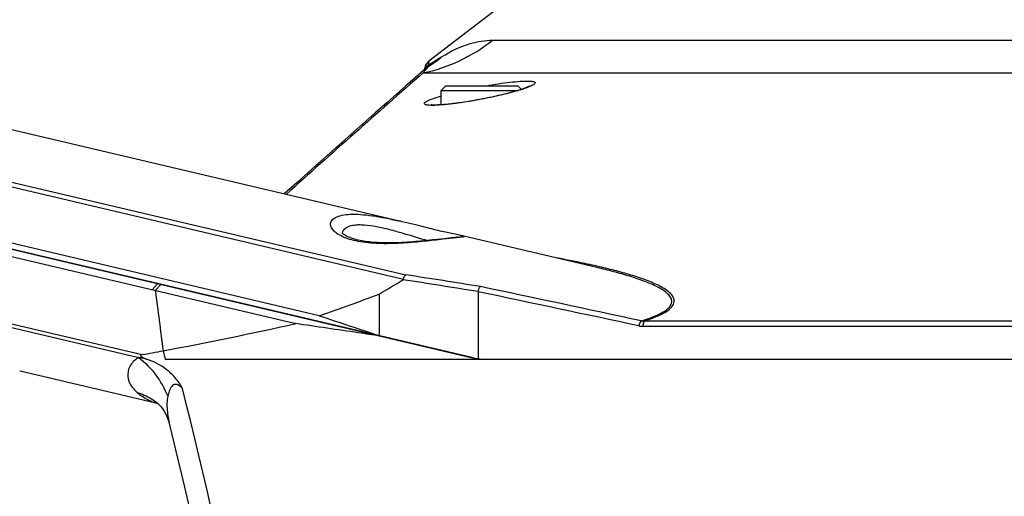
# Model space of a CAD drawing. Header units: millimetres. Extents: x 0 to 420, y 0 to 297.
# Tile 68 of 150: x 183 to 200, y 136 to 144. Entities that reach past the tile are written whole.
import ezdxf

# ---------------------------------------------------------------- set-up
doc = ezdxf.new("R2010")
doc.units = ezdxf.units.MM
doc.header["$LTSCALE"] = 23.1
doc.layers.get('0').update_dxf_attribs({"linetype": 'CONTINUOUS'})
for name, color, linetype in [('02___PRT_ALL_AXES', 7, 'CONTINUOUS'), ('DIM_PILOTEES', 7, 'CONTINUOUS'), ('FASEN', 7, 'CONTINUOUS')]:
    doc.layers.add(name, color=color, linetype=linetype)
doc.styles.get("Standard").update_dxf_attribs({"font": 'txt', "width": 0.7})
doc.dimstyles.new('DIMSTYLE_1', dxfattribs={"dimtxt": 2.5, "dimasz": 3.5, "dimexe": 2, "dimexo": 0, "dimtad": 1, "dimdec": 0, "dimlfac": 5, "dimdsep": 46, "dimtxsty": 'Standard', "dimblk": '_FILLED', "dimblk1": '_FILLED', "dimblk2": '_FILLED', "dimcen": 0, "dimazin": 2, "dimtp": 0.3, "dimtm": 0.3, "dimtfac": 1, "dimtdec": 0, "dimtofl": 0, "dimtmove": 0, "dimatfit": 3, "dimldrblk": '_FILLED', "dimfxl": 0, "dimtolj": 1, "dimarcsym": 0})

# ---------------------------------------------------------------- blocks, each defined once
blk = doc.blocks.new('_FILLED')
at = {"color": 0, "linetype": 'ByBlock'}
blk.add_solid([(0, 0), (-1, 0.1429), (-1, -0.1429)], dxfattribs=at)
blk = doc.blocks.new('*D8')
at = {"layer": 'DIM_PILOTEES', "color": 2, "linetype": 'Continuous'}
for p, q in [((176.84, 143.297), (162.375, 143.297)), ((164.375, 143.297), (164.375, 134.765)), ((164.375, 126.233), (164.375, 134.765)), ((190.247, 126.233), (162.375, 126.233))]:
    blk.add_line(p, q, dxfattribs=at)
at = {"layer": 'DIM_PILOTEES', "color": 2, "linetype": 'Continuous', "xscale": 3.5, "yscale": 3.5, "zscale": 3.5}
for p, rotation in [((164.375, 143.297), 90), ((164.375, 126.233), 270)]:
    blk.add_blockref('_FILLED', p, dxfattribs=dict(at, rotation=rotation))
at = {"layer": 'DIM_PILOTEES', "color": 2, "linetype": 'Continuous', "insert": (161.25, 135.556), "char_height": 2.5, "width": 5.625, "attachment_point": 2, "rotation": 90, "line_spacing_factor": 0.9}
blk.add_mtext('{\\ftxt;\\W0.0001;\\H0.0001;\\~}{\\ftxt;\\W1.5;\\H2.5; }{\\ftxt;\\W0.0001;\\H0.0001;\\~}', dxfattribs=at)

msp = doc.modelspace()

# ---------------------------------------------------------------- linework, layer by layer
at = {"color": 7, "linetype": 'Continuous'}
for p, q in [((191.6729, 144.1933), (190.2841, 143.1224)), ((191.3773, 143.481), (229.0084, 143.481)), ((190.2695, 143.0521), (190.5019, 143.1953)), ((190.2841, 143.1224), (190.2695, 143.0521)), ((190.2695, 143.0521), (190.3018, 143.0721)), ((190.2833, 143.1189), (190.2799, 143.1022)), ((190.3018, 143.0721), (190.3639, 143.1103)), ((175.0266, 142.8629), (189.846, 139.3734)), ((175.084, 142.9317), (189.8836, 139.4469)), ((190.2429, 143.0064), (190.0085, 142.8009)), ((190.1818, 142.9167), (230.2039, 142.9167)), ((190.2106, 143.0057), (190.2033, 142.9717)), ((190.2429, 143.0064), (190.2429, 143.0063)), ((189.8829, 142.6906), (189.7328, 142.5587)), ((190.0087, 142.8011), (189.8826, 142.6904)), ((189.7331, 142.559), (189.559, 142.4057)), ((190.4929, 142.3692), (190.4929, 142.6174)), ((189.5594, 142.406), (189.3613, 142.2314)), ((191.2072, 142.4713), (191.156, 142.4615)), ((189.3617, 142.2317), (189.1397, 142.0355)), ((189.1401, 142.0359), (188.8942, 141.8181)), ((188.3977, 138.7441), (174.8101, 141.9436)), ((174.8816, 141.823), (191.1285, 137.9974)), ((174.7587, 141.7257), (187.9928, 138.6094)), ((188.8947, 141.8185), (188.625, 141.579)), ((188.6255, 141.5794), (188.3321, 141.3182)), ((188.3327, 141.3187), (188.0158, 141.0357)), ((188.0165, 141.0363), (187.7952, 140.838)), ((191.0197, 138.024), (179.2775, 140.7889)), ((174.7587, 140.5693), (185.3525, 138.0747)), ((174.787, 140.4995), (185.2988, 138.0243)), ((190.3073, 140.0412), (190.2614, 140.0365)), ((190.351, 140.0459), (190.3073, 140.0412)), ((190.3925, 140.0504), (190.351, 140.0459)), ((190.4319, 140.0547), (190.3925, 140.0504)), ((190.487, 140.0609), (190.4319, 140.0547)), ((190.5529, 140.0683), (190.487, 140.0609)), ((190.6236, 140.0764), (190.5529, 140.0683)), ((190.671, 140.0819), (190.6236, 140.0764)), ((190.7015, 140.0855), (190.671, 140.0819)), ((190.7276, 140.0887), (190.7015, 140.0855)), ((190.7426, 140.0906), (190.7276, 140.0887)), ((190.7556, 140.0924), (190.7426, 140.0906)), ((190.7666, 140.0939), (190.7556, 140.0924)), ((193.1713, 139.572), (193.1695, 139.5725)), ((193.1764, 139.5941), (193.1746, 139.5945)), ((193.1764, 139.5942), (193.1747, 139.5946)), ((185.6195, 139.2946), (185.5254, 139.1904)), ((185.6739, 139.2818), (185.5799, 139.1776)), ((189.4291, 139.1167), (189.4291, 138.4021)), ((191.1285, 139.1566), (191.1285, 138.0046)), ((193.9915, 138.6556), (226.3942, 138.6556)), ((193.9617, 138.5616), (226.424, 138.5616)), ((189.436, 138.3996), (189.4291, 138.4021)), ((189.4566, 138.392), (189.436, 138.3996)), ((189.4564, 138.3911), (189.4378, 138.3955)), ((185.7144, 138.1415), (185.7495, 137.9974)), ((191.1285, 137.9974), (190.621, 138.1169)), ((185.4313, 137.9985), (185.2988, 138.0243)), ((185.7495, 137.9974), (229.2572, 137.9974)), ((183.2492, 137.798), (183.2592, 137.7956)), ((185.6028, 137.2556), (185.6029, 137.2554)), ((185.5888, 137.2471), (185.5889, 137.2471)), ((185.5888, 137.2471), (185.6048, 137.243)), ((185.6311, 137.2318), (185.6546, 137.2083)), ((185.6543, 137.2086), (185.6813, 137.1776)), ((185.6809, 137.1781), (185.7101, 137.139)), ((185.8267, 136.8705), (186.0084, 136.1075))]:
    msp.add_line(p, q, dxfattribs=at)
for points in [[(190.4224, 143.1463), (190.45, 143.1633), (190.5019, 143.1953)], [(190.2742, 143.0747), (190.272, 143.0638), (190.2695, 143.0521)], [(190.2799, 143.1022), (190.2782, 143.0941), (190.2763, 143.0849)], [(190.2841, 143.1224), (190.2838, 143.1215), (190.2833, 143.1189)], [(192.0046, 142.687), (192.0055, 142.6876), (192.0062, 142.6881), (192.0055, 142.6876), (192.0034, 142.6864), (192, 142.6846), (191.9954, 142.6822), (191.9896, 142.6794), (191.9826, 142.6762), (191.9745, 142.6726), (191.9653, 142.6687), (191.9549, 142.6645), (191.9435, 142.66), (191.9309, 142.6552), (191.9171, 142.6502), (191.9022, 142.6449), (191.8862, 142.6394), (191.869, 142.6337), (191.8507, 142.6278), (191.8312, 142.6216), (191.8105, 142.6153), (191.7887, 142.6087), (191.7657, 142.602), (191.7416, 142.5952), (191.7163, 142.5881), (191.6898, 142.581), (191.6622, 142.5736), (191.6335, 142.5662), (191.6036, 142.5586), (191.5727, 142.5509), (191.5406, 142.5432), (191.5074, 142.5353), (191.4732, 142.5274), (191.438, 142.5194), (191.4018, 142.5114), (191.3646, 142.5033), (191.3265, 142.4953), (191.2875, 142.4872), (191.2477, 142.4792), (191.2072, 142.4713)], [(191.156, 142.4615), (191.1146, 142.4538), (191.0761, 142.4469), (191.038, 142.4402), (191.0005, 142.4338), (190.9636, 142.4277), (190.9274, 142.4219), (190.892, 142.4163), (190.8573, 142.4111), (190.8235, 142.4061), (190.7906, 142.4015), (190.7587, 142.3972), (190.7277, 142.3931), (190.6978, 142.3894), (190.669, 142.3859), (190.6413, 142.3828), (190.6147, 142.3799), (190.5892, 142.3773), (190.5649, 142.375), (190.5418, 142.373), (190.5199, 142.3712), (190.4992, 142.3696), (190.4796, 142.3683), (190.4612, 142.3673), (190.4439, 142.3664), (190.4278, 142.3657), (190.4126, 142.3653), (190.3986, 142.365), (190.3857, 142.3649), (190.3738, 142.3649), (190.363, 142.3651), (190.3533, 142.3654), (190.3448, 142.3657), (190.3375, 142.3662), (190.3314, 142.3667), (190.3267, 142.3672), (190.3243, 142.3675)], [(190.0271, 140.3106), (189.9784, 140.3227), (189.9285, 140.335), (189.8775, 140.3474), (189.8253, 140.3599), (189.7946, 140.3671)], [(190.2513, 140.2545), (190.1656, 140.2759), (190.1207, 140.2872), (190.0271, 140.3106)], [(190.2614, 140.0365), (190.2135, 140.0316), (190.1888, 140.0292), (190.1635, 140.0268), (190.1378, 140.0244), (190.1115, 140.022), (190.0847, 140.0196), (190.0575, 140.0173), (190.0298, 140.015), (190.0016, 140.0127), (189.9729, 140.0105), (189.9438, 140.0084), (189.9142, 140.0064), (189.8841, 140.0045), (189.8536, 140.0027), (189.8227, 140.001), (189.7914, 139.9995), (189.7598, 139.9982), (189.7277, 139.997), (189.6953, 139.996), (189.6626, 139.9953), (189.6296, 139.9948), (189.5964, 139.9946), (189.5629, 139.9946), (189.5292, 139.9949), (189.4954, 139.9956), (189.4615, 139.9967), (189.4275, 139.9981), (189.3936, 139.9999), (189.3596, 140.0021), (189.3258, 140.0047), (189.2922, 140.0078), (189.2589, 140.0114), (189.2258, 140.0155), (189.1932, 140.0201), (189.1611, 140.0251), (189.1295, 140.0308), (189.0987, 140.0369), (189.0686, 140.0435), (189.0394, 140.0506), (189.0112, 140.0583), (188.9841, 140.0663), (188.9582, 140.0748), (188.9336, 140.0837), (188.9104, 140.093), (188.8886, 140.1025), (188.8685, 140.1122), (188.8502, 140.122), (188.8338, 140.1317), (188.8196, 140.1412), (188.8078, 140.15), (188.7986, 140.1579), (188.7919, 140.1645)], [(190.7328, 140.1431), (190.6925, 140.1515), (190.6703, 140.1562), (190.6467, 140.1613), (190.6216, 140.1668), (190.5951, 140.1726), (190.5672, 140.1789), (190.5379, 140.1855), (190.5071, 140.1926), (190.4748, 140.2002), (190.4412, 140.2081), (190.4061, 140.2165), (190.3695, 140.2254), (190.3315, 140.2347), (190.2921, 140.2444), (190.2513, 140.2545)], [(190.858, 140.1168), (190.8562, 140.1172), (190.846, 140.1195), (190.8353, 140.1219), (190.8237, 140.1243), (190.8113, 140.1269), (190.7328, 140.1431)], [(190.7869, 140.0972), (190.7868, 140.0972), (190.786, 140.097), (190.7844, 140.0967), (190.782, 140.0963), (190.779, 140.0958), (190.7754, 140.0952), (190.7713, 140.0946), (190.7666, 140.0939)], [(185.6028, 137.2556), (185.6127, 137.2478), (185.6311, 137.2318)], [(185.6048, 137.243), (185.6248, 137.2367), (185.6261, 137.2362)], [(185.7096, 137.1397), (185.7391, 137.0931), (185.767, 137.0404), (185.7921, 136.9821), (185.8134, 136.9201)], [(185.7386, 137.094), (185.7664, 137.0415), (185.7917, 136.9834), (185.813, 136.9215), (185.8267, 136.8705)], [(186.008, 136.1092), (186.3823, 134.5294), (186.7538, 132.9495), (187.1231, 131.3678), (187.4902, 129.7843), (187.8308, 128.3039)]]:
    msp.add_lwpolyline(points, dxfattribs=at)
for centre, radius, start, end in [((189.1215, 144.8457), 2.1516, 302.22517, 309.91004), ((190.4062, 142.964), 0.2, 127.63498, 167.97388), ((190.3912, 142.8929), 0.2004, 127.3876, 145.3435), ((190.3746, 142.8558), 0.2, 121.93801, 131.17383), ((373.3035, -65.9639), 277.7852, 131.24043, 131.888983), ((190.3902, 142.8938), 0.1991, 145.41163, 155.15202), ((188.6768, 144.2647), 2.0199, 320.07915, 320.74812), ((191.0308, 145.278), 2.7771, 287.23369, 287.96021), ((191.118, 145.0075), 2.4929, 287.96966, 288.16525), ((187.373, 130.0625), 10.5853, 76.77535, 76.96192), ((190.3115, 127.0849), 12.8331, 77.1084, 77.30825), ((176.0839, 161.7097), 26.2399, 300.56951, 301.60933), ((155.262, -82.6004), 224.6398, 80.812701, 81.146272), ((156.2302, -78.0973), 220.1318, 80.86792, 81.206224), ((178.9527, 166.5013), 29.3201, 288.79195, 290.93507), ((-2.4956, -778.4045), 937.7679, 77.9115455, 78.0842363), ((8.7202, -725.3309), 883.616, 77.9006436, 78.083965), ((173.7607, 202.1252), 65.0908, 280.582224, 282.629777), ((311.0369, 506.7976), 387.9482, 251.571393, 251.731878), ((172.8958, 206.6342), 69.6819, 280.297908, 280.600468), ((191.2489, 138.9974), 1, 256.75, 270), ((-770.4899, -92.0506), 983.6969, 12.9424213, 13.4943545)]:
    msp.add_arc(centre, radius, start, end, dxfattribs=at)
for points, knots in [([(190.1818, 142.9167), (190.3983, 142.9621), (190.8232, 143.1049), (191.2033, 143.3424), (191.3773, 143.481)], [0, 0, 0, 0, 0.4985656, 1, 1, 1, 1]), ([(190.5019, 143.1953), (190.6555, 143.2904), (190.9376, 143.4285), (191.2481, 143.481), (191.3773, 143.481)], [0, 0, 0, 0, 0.5830625, 1, 1, 1, 1]), ([(190.2688, 143.0255), (190.2695, 143.0238), (190.2649, 143.0186), (190.2602, 143.0106), (190.251, 142.9993), (190.2446, 142.9912), (190.2409, 142.9867)], [0, 0, 0, 0, 0.1190136, 0.3414026, 0.6381476, 1, 1, 1, 1]), ([(190.2695, 143.0521), (190.27, 143.0464), (190.2703, 143.0379), (190.2705, 143.0282), (190.2688, 143.0255)], [0, 0, 0, 0, 0.6396589, 1, 1, 1, 1]), ([(190.2259, 142.9685), (190.2226, 142.9646), (190.2081, 142.9473), (190.1933, 142.93), (190.1818, 142.9167)], [0, 0, 0, 0, 0.2235407, 1, 1, 1, 1]), ([(191.2645, 142.6974), (191.3361, 142.7099), (191.4738, 142.7321), (191.669, 142.7578), (191.8366, 142.7738), (191.955, 142.779), (192.0284, 142.7765), (192.0666, 142.7719), (192.0916, 142.7656), (192.1093, 142.7545), (192.1065, 142.7356), (192.0889, 142.7215), (192.0623, 142.7044), (192.0395, 142.6937), (192.0263, 142.6878)], [0, 0, 0, 0, 0.2266917, 0.4351251, 0.6136065, 0.7520283, 0.8038308, 0.843274, 0.8704283, 0.8869328, 0.9004149, 0.921932, 0.9549788, 1, 1, 1, 1]), ([(192.0263, 142.6878), (192.0219, 142.6859), (192.0027, 142.6776), (191.9832, 142.6699), (191.9681, 142.6643)], [0, 0, 0, 0, 0.2289125, 1, 1, 1, 1]), ([(190.2787, 142.4467), (190.2924, 142.4529), (190.3622, 142.4822), (190.4345, 142.5053), (190.4926, 142.5227)], [0, 0, 0, 0, 0.1985642, 1, 1, 1, 1]), ([(191.8536, 142.6255), (191.7492, 142.5932), (191.5177, 142.5331), (191.2838, 142.484), (191.1562, 142.46)], [0, 0, 0, 0, 0.4571445, 1, 1, 1, 1]), ([(191.9681, 142.6643), (191.9625, 142.6621), (191.9383, 142.6533), (191.9139, 142.645), (191.8952, 142.6388)], [0, 0, 0, 0, 0.2338162, 1, 1, 1, 1]), ([(190.287, 142.3615), (190.2752, 142.3623), (190.2547, 142.3642), (190.2288, 142.37), (190.2112, 142.3767), (190.2022, 142.3896), (190.2092, 142.4043), (190.2336, 142.4248), (190.2591, 142.4376), (190.2787, 142.4467)], [0, 0, 0, 0, 0.1886224, 0.3288311, 0.4233959, 0.485353, 0.5522527, 0.6557789, 1, 1, 1, 1]), ([(190.347, 142.3598), (190.3415, 142.3598), (190.3215, 142.3599), (190.3015, 142.3605), (190.287, 142.3615)], [0, 0, 0, 0, 0.273621, 1, 1, 1, 1]), ([(191.1562, 142.46), (191.0033, 142.4313), (190.785, 142.3957), (190.5144, 142.3667), (190.398, 142.3599), (190.347, 142.3598)], [0, 0, 0, 0, 0.5720189, 0.8122965, 1, 1, 1, 1]), ([(188.5923, 140.3147), (188.592, 140.3374), (188.6105, 140.3889), (188.6849, 140.4419), (188.7951, 140.4762), (188.9412, 140.4915), (189.1183, 140.487), (189.3195, 140.4638), (189.5367, 140.4251), (189.6854, 140.3925), (189.7611, 140.375)], [0, 0, 0, 0, 0.0542033, 0.1211017, 0.2115135, 0.3287839, 0.471547, 0.6353109, 0.8137899, 1, 1, 1, 1]), ([(190.7541, 140.0837), (190.6781, 140.0749), (190.4977, 140.0543), (190.1951, 140.0199), (189.8403, 139.988), (189.4706, 139.9766), (189.172, 139.9986), (188.9612, 140.0432), (188.8332, 140.0852), (188.7302, 140.136), (188.6401, 140.2011), (188.5928, 140.2711), (188.5923, 140.3147)], [0, 0, 0, 0, 0.1006672, 0.2388272, 0.4005984, 0.5690363, 0.7249748, 0.7928465, 0.8520151, 0.9018886, 0.9425598, 1, 1, 1, 1]), ([(188.8084, 140.2042), (188.8415, 140.2675), (188.9567, 140.3027), (189.0826, 140.3107), (189.2114, 140.3069), (189.3877, 140.2809), (189.609, 140.2292), (189.9016, 140.1458), (190.118, 140.0775), (190.2594, 140.0362)], [0, 0, 0, 0, 0.1418091, 0.1956625, 0.256611, 0.3957733, 0.5494586, 0.7073926, 1, 1, 1, 1]), ([(190.8401, 140.0942), (190.8343, 140.0934), (190.8057, 140.0897), (190.777, 140.0864), (190.7541, 140.0837)], [0, 0, 0, 0, 0.204483, 1, 1, 1, 1]), ([(190.8869, 140.1047), (190.8859, 140.1034), (190.8809, 140.1015), (190.8657, 140.0976), (190.8512, 140.0957), (190.8401, 140.0942)], [0, 0, 0, 0, 0.105247, 0.305145, 1, 1, 1, 1]), ([(190.858, 140.1168), (190.8659, 140.1149), (190.8728, 140.1146), (190.8883, 140.1068), (190.8869, 140.1047)], [0, 0, 0, 0, 0.762894, 1, 1, 1, 1]), ([(193.131, 139.6045), (193.0746, 139.6172), (192.8458, 139.6671), (192.6159, 139.7119), (192.4424, 139.7437)], [0, 0, 0, 0, 0.2468506, 1, 1, 1, 1]), ([(193.9328, 138.6562), (194.0037, 138.6773), (194.1333, 138.7203), (194.2811, 138.7868), (194.3711, 138.8472), (194.4267, 138.8981), (194.4671, 138.969), (194.4471, 139.056), (194.3899, 139.1225), (194.312, 139.1819), (194.2168, 139.2364), (194.109, 139.2872), (193.9486, 139.352), (193.7317, 139.4247), (193.457, 139.5024), (193.2679, 139.5493), (193.1713, 139.572)], [0, 0, 0, 0, 0.105325, 0.194118, 0.2296507, 0.2587836, 0.3016904, 0.3376474, 0.3778108, 0.4244254, 0.4767109, 0.5335346, 0.5939391, 0.7226795, 0.8588628, 1, 1, 1, 1]), ([(193.9915, 138.6556), (194.0627, 138.6785), (194.164, 138.7145), (194.2887, 138.7729), (194.4024, 138.8374), (194.5068, 138.9295), (194.4977, 139.0301), (194.4767, 139.0817), (194.4263, 139.1404), (194.3459, 139.2005), (194.2483, 139.2561), (194.1378, 139.3076), (193.9736, 139.3732), (193.7512, 139.4465), (193.4696, 139.5246), (193.2755, 139.5715), (193.1764, 139.5942)], [0, 0, 0, 0, 0.1050539, 0.1513124, 0.1919103, 0.2935281, 0.3118022, 0.3303352, 0.3711483, 0.4183239, 0.4711355, 0.5284994, 0.5894823, 0.7195318, 0.8572164, 1, 1, 1, 1]), ([(189.846, 139.3734), (189.8476, 139.3809), (189.8549, 139.4075), (189.8686, 139.4335), (189.8836, 139.4469)], [0, 0, 0, 0, 0.277061, 1, 1, 1, 1]), ([(191.1285, 139.1576), (191.1285, 139.1666), (191.1343, 139.1836), (191.1438, 139.2141), (191.1567, 139.2346), (191.1675, 139.2444)], [0, 0, 0, 0, 0.2788902, 0.5469326, 1, 1, 1, 1]), ([(189.4378, 138.3955), (189.3158, 138.4136), (188.8342, 138.4851), (188.3526, 138.5563), (187.9928, 138.6094)], [0, 0, 0, 0, 0.2531562, 1, 1, 1, 1]), ([(193.9328, 138.6562), (193.9222, 138.6463), (193.9053, 138.6176), (193.8962, 138.5864), (193.8932, 138.5688)], [0, 0, 0, 0, 0.4488894, 1, 1, 1, 1]), ([(193.9915, 138.6556), (193.9805, 138.6466), (193.9657, 138.614), (193.9617, 138.5809), (193.9617, 138.5616)], [0, 0, 0, 0, 0.4234905, 1, 1, 1, 1]), ([(185.2988, 138.0243), (185.2425, 137.9954), (185.147, 137.915), (185.0916, 137.7411), (185.1357, 137.5623), (185.2186, 137.468), (185.269, 137.4255)], [0, 0, 0, 0, 0.2640231, 0.4927738, 0.7251264, 1, 1, 1, 1]), ([(185.2988, 138.0243), (185.4081, 137.9372), (185.6043, 137.7345), (185.742, 137.4881), (185.7931, 137.359)], [0, 0, 0, 0, 0.5014961, 1, 1, 1, 1]), ([(185.3525, 138.0747), (185.347, 138.0737), (185.3388, 138.0717), (185.3281, 138.0671), (185.3228, 138.0568), (185.3311, 138.0476), (185.3422, 138.0388), (185.3635, 138.0265), (185.3941, 138.0127), (185.419, 138.0031), (185.4314, 137.9985)], [0, 0, 0, 0, 0.1066135, 0.159427, 0.2178508, 0.2923715, 0.362367, 0.4951191, 0.7503051, 1, 1, 1, 1]), ([(186.05, 137.4946), (186.0124, 137.5585), (185.9317, 137.6795), (185.7311, 137.8659), (185.5505, 137.9543), (185.4314, 137.9985)], [0, 0, 0, 0, 0.2730471, 0.53197, 1, 1, 1, 1]), ([(185.269, 137.4255), (185.2991, 137.4161), (185.4169, 137.3736), (185.5276, 137.3114), (185.6028, 137.2556)], [0, 0, 0, 0, 0.2519611, 1, 1, 1, 1]), ([(185.269, 137.4255), (185.2967, 137.4022), (185.3932, 137.3271), (185.5047, 137.2669), (185.5888, 137.2471)], [0, 0, 0, 0, 0.2950276, 1, 1, 1, 1]), ([(186.05, 137.4946), (186.033, 137.5104), (186.0004, 137.5382), (185.9535, 137.563), (185.9173, 137.564), (185.8881, 137.5541), (185.8602, 137.5278), (185.8368, 137.4894), (185.8125, 137.4333), (185.7999, 137.3888), (185.7931, 137.359)], [0, 0, 0, 0, 0.1725498, 0.3203052, 0.3814653, 0.4372418, 0.5457297, 0.6576463, 0.7718328, 1, 1, 1, 1]), ([(185.7931, 137.359), (185.7847, 137.3218), (185.7776, 137.2427), (185.7846, 137.0785), (185.8069, 136.9537), (185.8267, 136.8705)], [0, 0, 0, 0, 0.2318825, 0.4796609, 1, 1, 1, 1])]:
    msp.add_open_spline(points, degree=3, knots=knots, dxfattribs=at)
for points in [[(188.7959, 140.1603), (188.797, 140.1755), (188.8014, 140.1907), (188.8084, 140.2042)], [(189.8369, 139.3626), (189.8409, 139.3651), (189.845, 139.3688), (189.846, 139.3734)], [(185.5799, 139.1776), (185.6246, 138.8322), (185.6694, 138.4868), (185.7144, 138.1415)], [(193.9328, 138.6562), (193.9523, 138.6543), (193.972, 138.6542), (193.9915, 138.6556)], [(193.8932, 138.5688), (193.9157, 138.564), (193.9388, 138.5616), (193.9617, 138.5616)]]:
    msp.add_open_spline(points, degree=3, dxfattribs=at)
at = {"layer": '02___PRT_ALL_AXES', "color": 7, "linetype": 'Continuous'}
for p, q in [((189.7998, 140.3659), (177.8484, 143.1801)), ((193.1695, 139.5725), (190.858, 140.1168)), ((183.2589, 137.7957), (185.5888, 137.2471))]:
    msp.add_line(p, q, dxfattribs=at)
at = {"layer": 'FASEN', "color": 7, "linetype": 'Continuous'}
for p, q in [((190.5729, 142.6974), (190.4929, 142.6174)), ((190.5729, 142.6974), (191.8129, 142.6974)), ((191.8128, 142.6974), (191.8746, 142.6356)), ((190.4929, 142.6174), (191.8172, 142.6173))]:
    msp.add_line(p, q, dxfattribs=at)

# ---------------------------------------------------------------- dimensions: what is measured, and where the dimension line sits
at = {"layer": 'DIM_PILOTEES', "color": 2, "linetype": 'Continuous'}
dim = msp.add_linear_dim(base=(164.375, 143.2973), p1=(190.2467, 126.2333), p2=(176.8399, 143.2973), angle=90, text='{\\ftxt;\\W0.0001;\\H0.0001;\\~}{\\ftxt;\\W1.5;\\H2.5; }{\\ftxt;\\W0.0001;\\H0.0001;\\~}', dimstyle='DIMSTYLE_1', dxfattribs=at)
dim.commit()
dim.dimension.update_dxf_attribs({"geometry": '*D8', "text_midpoint": (164.375, 135.1993), "dimtype": 160})

doc.saveas('drawing.dxf')
